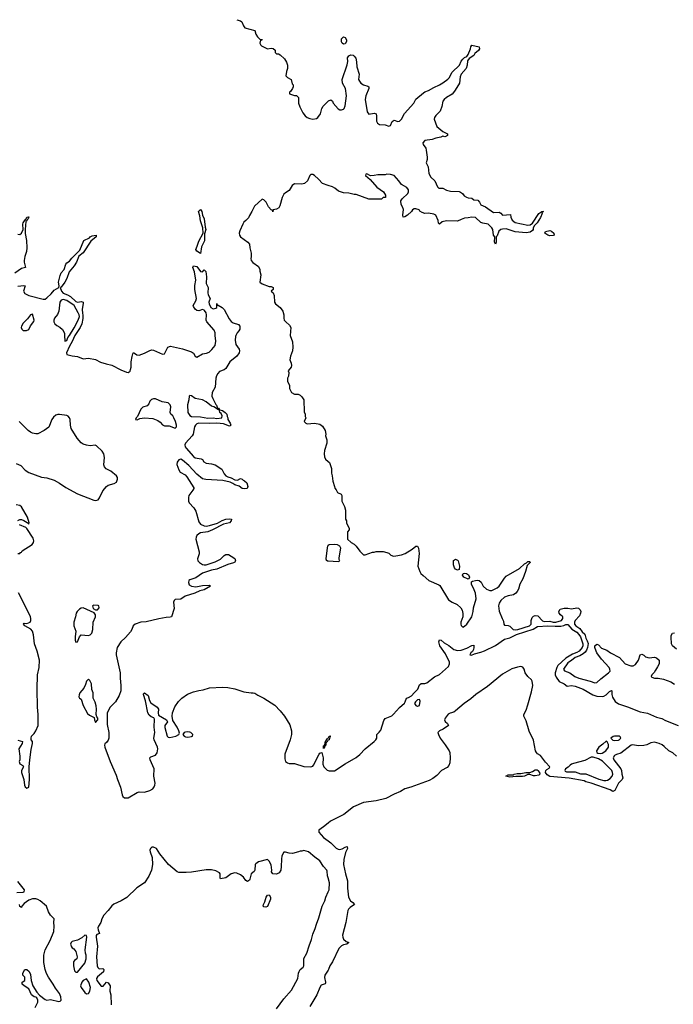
# Model space of a CAD drawing. Header units: inches. Extents: x 2380427 to 2580949, y 385907 to 546039.
# Tile 38 of 121: x 2476590 to 2483817, y 492606 to 503491. Entities that reach past the tile are written whole.
import ezdxf

# ---------------------------------------------------------------- set-up
doc = ezdxf.new("R2010")
doc.units = ezdxf.units.IN
doc.header["$MEASUREMENT"] = 0
for name, color, linetype in [('C4479', 7, 'Continuous'), ('C4489', 7, 'Continuous'), ('C4570', 7, 'Continuous'), ('C4580', 7, 'Continuous')]:
    doc.layers.add(name, color=color, linetype=linetype)

msp = doc.modelspace()

# ---------------------------------------------------------------- linework, layer by layer
at = {"layer": 'C4479', "color": 5}
for points, elevation in [([(2477087, 500000), (2477090, 499938), (2477110, 499945), (2477124, 499976), (2477139, 500000)], 20), ([(2477199, 500000), (2477170, 499935), (2477139, 499881), (2477106, 499810), (2477112, 499790), (2477170, 499774), (2477230, 499769), (2477290, 499743), (2477350, 499750), (2477430, 499735), (2477484, 499704), (2477545, 499685), (2477610, 499672), (2477710, 499620), (2477770, 499596), (2477790, 499592), (2477810, 499606), (2477816, 499624), (2477821, 499650), (2477823, 499710), (2477833, 499767), (2477841, 499799), (2477850, 499811), (2477885, 499785), (2477910, 499782), (2477970, 499803), (2478030, 499834), (2478050, 499840), (2478070, 499839), (2478170, 499792), (2478190, 499796), (2478229, 499871), (2478257, 499883), (2478390, 499853), (2478490, 499819), (2478510, 499804), (2478532, 499772), (2478550, 499762), (2478610, 499797), (2478656, 499804), (2478684, 499816), (2478716, 499844), (2478751, 499890), (2478757, 499937), (2478752, 500000)], 20), ([(2478981, 500000), (2478977, 499990), (2478973, 499950), (2478979, 499899), (2479015, 499850), (2479022, 499830), (2479017, 499810), (2478990, 499770), (2478913, 499707), (2478870, 499635), (2478850, 499621), (2478799, 499601), (2478779, 499581), (2478766, 499554), (2478760, 499530), (2478752, 499428), (2478720, 499370), (2478716, 499330), (2478724, 499304), (2478758, 499238), (2478766, 499230), (2478778, 499198), (2478790, 499196), (2478798, 499182), (2478790, 499178), (2478738, 499210), (2478710, 499219), (2478650, 499267), (2478610, 499289), (2478530, 499302), (2478490, 499332), (2478470, 499335), (2478465, 499330), (2478462, 499290), (2478447, 499233), (2478448, 499150), (2478470, 499114), (2478490, 499104), (2478590, 499099), (2478670, 499085), (2478730, 499088), (2478770, 499084), (2478826, 499090), (2478829, 499110), (2478816, 499136), (2478802, 499150), (2478798, 499170), (2478802, 499178), (2478831, 499170), (2478863, 499150), (2478879, 499130), (2478884, 499104), (2478892, 499090), (2478892, 499070), (2478918, 499030), (2478925, 499010), (2478919, 499001), (2478910, 498999), (2478844, 499024), (2478770, 499032), (2478690, 499028), (2478570, 499031), (2478550, 499025), (2478534, 499010), (2478523, 498990), (2478507, 498910), (2478498, 498890), (2478422, 498810), (2478415, 498790), (2478418, 498770), (2478430, 498755), (2478510, 498663), (2478530, 498649), (2478598, 498638), (2478611, 498630), (2478625, 498605), (2478650, 498587), (2478710, 498582), (2478751, 498570), (2478824, 498524), (2478851, 498470), (2478871, 498450), (2478890, 498439), (2478930, 498428), (2478970, 498405), (2478998, 498402), (2479030, 498418), (2479050, 498412), (2479061, 498401), (2479075, 498395), (2479102, 498370), (2479111, 498330), (2479105, 498310), (2479077, 498303), (2479050, 498308), (2479015, 498335), (2478970, 498348), (2478945, 498365), (2478917, 498377), (2478836, 498396), (2478648, 498408), (2478610, 498416), (2478547, 498467), (2478461, 498561), (2478390, 498623), (2478370, 498631), (2478350, 498626), (2478330, 498598), (2478327, 498573), (2478350, 498514), (2478366, 498490), (2478418, 498458), (2478439, 498439), (2478516, 498316), (2478517, 498310), (2478506, 498290), (2478462, 498230), (2478455, 498210), (2478456, 498170), (2478465, 498150), (2478516, 498096), (2478539, 498059), (2478570, 497940), (2478590, 497913), (2478630, 497895), (2478650, 497893), (2478690, 497899), (2478776, 497924), (2478830, 497953), (2478870, 497968), (2478910, 497974), (2478931, 497970), (2478927, 497950), (2478911, 497930), (2478844, 497916), (2478723, 497850), (2478670, 497830), (2478590, 497817), (2478570, 497808), (2478550, 497790), (2478540, 497770), (2478539, 497750), (2478575, 497610), (2478575, 497585), (2478557, 497530), (2478560, 497510), (2478578, 497490), (2478610, 497468), (2478630, 497464), (2478650, 497466), (2478750, 497499), (2478812, 497528), (2478850, 497567), (2478870, 497579), (2478897, 497577), (2478930, 497561), (2478970, 497534), (2478976, 497510), (2478970, 497495), (2478955, 497485), (2478890, 497467), (2478770, 497418), (2478710, 497404), (2478610, 497371), (2478539, 497321), (2478470, 497297), (2478462, 497290), (2478455, 497270), (2478465, 497245), (2478490, 497228), (2478537, 497223), (2478610, 497236), (2478690, 497241), (2478701, 497230), (2478631, 497190), (2478583, 497177), (2478528, 497150), (2478421, 497119), (2478370, 497084), (2478310, 497081), (2478298, 497070), (2478292, 497050), (2478297, 496983), (2478268, 496890), (2478255, 496885), (2478210, 496884), (2478130, 496869), (2477990, 496835), (2477930, 496832), (2477866, 496810), (2477845, 496790), (2477830, 496750), (2477815, 496725), (2477760, 496660), (2477708, 496612), (2477669, 496550), (2477658, 496490), (2477658, 496470), (2477700, 496270), (2477700, 496210), (2477710, 496130), (2477708, 496070), (2477690, 496021), (2477651, 495950), (2477590, 495890), (2477557, 495830), (2477558, 495698), (2477574, 495610), (2477575, 495550), (2477570, 495526), (2477550, 495501), (2477533, 495487), (2477528, 495470), (2477531, 495449), (2477589, 495290), (2477658, 495138), (2477671, 495090), (2477705, 495005), (2477722, 494922), (2477730, 494905), (2477750, 494889), (2477789, 494890), (2477890, 494949), (2477910, 494955), (2477970, 494950), (2478029, 494970), (2478061, 494990), (2478077, 495010), (2478084, 495030), (2478087, 495050), (2478075, 495130), (2478078, 495210), (2478031, 495310), (2478030, 495330), (2478039, 495341), (2478090, 495359), (2478110, 495387), (2478119, 495430), (2478114, 495450), (2478076, 495530), (2478072, 495550), (2478084, 495610), (2478077, 495670), (2478080, 495760), (2478074, 495774), (2478045, 495785), (2478022, 495802), (2478006, 495830), (2477982, 495962), (2477959, 496030), (2477960, 496040), (2477969, 496051), (2478010, 496021), (2478026, 495966), (2478040, 495940), (2478110, 495890), (2478124, 495870), (2478120, 495830), (2478124, 495804), (2478215, 495750), (2478223, 495730), (2478195, 495690), (2478195, 495665), (2478221, 495570), (2478230, 495561), (2478250, 495554), (2478317, 495570), (2478349, 495590), (2478356, 495604), (2478351, 495630), (2478332, 495670), (2478283, 495743), (2478275, 495790), (2478280, 495830), (2478305, 495895), (2478345, 495955), (2478382, 495990), (2478444, 496036), (2478510, 496061), (2478570, 496076), (2478619, 496081), (2478690, 496106), (2478831, 496111), (2478890, 496108), (2478970, 496092), (2479070, 496059), (2479150, 496049), (2479170, 496051), (2479190, 496046), (2479222, 496022), (2479290, 495989), (2479410, 495914), (2479470, 495850), (2479519, 495790), (2479576, 495696), (2479594, 495630), (2479594, 495590), (2479580, 495530), (2479523, 495370), (2479521, 495321), (2479530, 495289), (2479550, 495274), (2479570, 495268), (2479630, 495269), (2479730, 495236), (2479810, 495231), (2479830, 495240), (2479840, 495250), (2479902, 495370), (2479910, 495382), (2479930, 495391), (2479944, 495330), (2479942, 495262), (2479954, 495230), (2479990, 495195), (2480000, 495191)], 20), ([(2479580, 500000), (2479580, 500000), (2479606, 499930), (2479611, 499870), (2479605, 499830), (2479585, 499770), (2479578, 499730), (2479593, 499693), (2479595, 499670), (2479590, 499649), (2479558, 499610), (2479565, 499590), (2479562, 499550), (2479552, 499530), (2479552, 499490), (2479572, 499450), (2479573, 499413), (2479594, 499370), (2479630, 499352), (2479670, 499352), (2479690, 499342), (2479710, 499322), (2479731, 499290), (2479737, 499157), (2479745, 499130), (2479745, 499105), (2479752, 499090), (2479734, 499050), (2479754, 499030), (2479770, 499022), (2479850, 499031), (2479910, 499018), (2479938, 498998), (2479966, 498950), (2479976, 498910), (2479971, 498890), (2479985, 498845), (2479986, 498810), (2479961, 498730), (2479956, 498690), (2479960, 498660), (2479972, 498632), (2480000, 498608)], 40), ([(2476550, 498586), (2476601, 498561), (2476650, 498511), (2476690, 498485), (2476832, 498432), (2476890, 498428), (2476970, 498399), (2477030, 498369), (2477101, 498321), (2477228, 498248), (2477410, 498180), (2477430, 498176), (2477456, 498184), (2477474, 498206), (2477510, 498283), (2477550, 498331), (2477570, 498344), (2477635, 498365), (2477660, 498380), (2477673, 498410), (2477671, 498430), (2477659, 498450), (2477599, 498499), (2477545, 498525), (2477527, 498547), (2477520, 498570), (2477529, 498650), (2477520, 498690), (2477502, 498722), (2477441, 498781), (2477426, 498786), (2477370, 498782), (2477330, 498786), (2477290, 498800), (2477270, 498813), (2477226, 498866), (2477159, 498970), (2477151, 499010), (2477148, 499070), (2477141, 499090), (2477127, 499107), (2477110, 499115), (2477030, 499127), (2477010, 499127), (2476990, 499121), (2476963, 499097), (2476947, 499073), (2476912, 498988), (2476861, 498950), (2476790, 498913), (2476770, 498911), (2476730, 498920), (2476708, 498930), (2476682, 498950), (2476583, 499050)], 20), ([(2476570, 497956), (2476590, 497965), (2476610, 497964), (2476636, 497956), (2476673, 497933), (2476690, 497914), (2476694, 497930), (2476678, 497990), (2476610, 498104), (2476590, 498119), (2476550, 498129)], 20), ([(2476571, 497591), (2476590, 497591), (2476599, 497601), (2476610, 497606), (2476619, 497621), (2476727, 497690), (2476743, 497710), (2476747, 497730), (2476738, 497758), (2476668, 497868), (2476658, 497878), (2476587, 497907)], 20), ([(2480000, 497677), (2479993, 497670), (2479988, 497652), (2479975, 497530), (2479979, 497519), (2479994, 497510), (2480000, 497510)], 40), ([(2476570, 495527), (2476622, 495510), (2476616, 495490), (2476579, 495430), (2476591, 495350), (2476591, 495310), (2476585, 495290), (2476590, 495265), (2476625, 495245), (2476631, 495231), (2476611, 495190), (2476611, 495170), (2476635, 495090), (2476642, 495030), (2476650, 495011), (2476670, 494996), (2476690, 495006), (2476699, 495090), (2476695, 495230), (2476701, 495310), (2476716, 495424), (2476731, 495491), (2476730, 495510), (2476718, 495530), (2476716, 495550), (2476722, 495570), (2476750, 495599), (2476770, 495628), (2476795, 495690), (2476796, 495810), (2476786, 495890), (2476783, 496090), (2476788, 496250), (2476806, 496330), (2476809, 496410), (2476785, 496510), (2476752, 496590), (2476742, 496690), (2476732, 496730), (2476712, 496752), (2476648, 496790), (2476632, 496810), (2476640, 496820), (2476670, 496817), (2476704, 496830), (2476712, 496850), (2476712, 496870), (2476710, 496890), (2476670, 496976), (2476575, 497155)], 20), ([(2480000, 495525), (2479997, 495523), (2479990, 495507), (2479977, 495503), (2479970, 495462), (2479961, 495459), (2479961, 495450), (2479950, 495435), (2479950, 495465), (2479958, 495462), (2479958, 495470), (2479965, 495475), (2479970, 495515), (2479979, 495521), (2479990, 495542), (2479997, 495543), (2480000, 495549)], 20), ([(2480000, 494609), (2479950, 494567), (2479897, 494530), (2479897, 494510), (2479951, 494450), (2480000, 494415)], 20), ([(2480000, 494003), (2479993, 494027), (2479990, 494079), (2479986, 494090), (2479950, 494130), (2479910, 494193), (2479852, 494232), (2479782, 494290), (2479730, 494308), (2479710, 494298), (2479690, 494298), (2479674, 494290), (2479607, 494273), (2479570, 494276), (2479530, 494289), (2479510, 494289), (2479490, 494249), (2479483, 494210), (2479482, 494130), (2479477, 494090), (2479459, 494061), (2479430, 494043), (2479389, 494049), (2479380, 494060), (2479375, 494070), (2479379, 494090), (2479369, 494149), (2479350, 494188), (2479330, 494206), (2479230, 494181), (2479200, 494160), (2479194, 494150), (2479190, 494090), (2479184, 494076), (2479150, 494048), (2479136, 493990), (2479130, 493979), (2479110, 493964), (2479090, 493973), (2479064, 494010), (2479030, 494036), (2478990, 494055), (2478970, 494058), (2478930, 494048), (2478870, 494003), (2478812, 493992), (2478806, 494006), (2478808, 494048), (2478799, 494059), (2478760, 494080), (2478711, 494091), (2478650, 494093), (2478490, 494067), (2478430, 494062), (2478350, 494064), (2478330, 494071), (2478236, 494150), (2478138, 494270), (2478104, 494330), (2478070, 494345), (2478050, 494342), (2478037, 494330), (2478030, 494310), (2478032, 494290), (2478055, 494230), (2478058, 494150), (2478046, 494090), (2478019, 494021), (2477969, 493950), (2477885, 493895), (2477773, 493787), (2477711, 493749), (2477630, 493713), (2477607, 493693), (2477570, 493643), (2477519, 493590), (2477497, 493550), (2477488, 493510), (2477461, 493470), (2477455, 493450), (2477456, 493430), (2477471, 493390), (2477443, 493377), (2477435, 493365), (2477434, 493350), (2477449, 493250), (2477441, 493130), (2477447, 493030), (2477454, 493014), (2477470, 492999), (2477510, 493001), (2477521, 492990), (2477515, 492965), (2477495, 492945), (2477449, 492910), (2477440, 492890), (2477442, 492870), (2477490, 492807), (2477513, 492807), (2477550, 492852), (2477570, 492843), (2477590, 492811), (2477587, 492750), (2477598, 492710), (2477600, 492600)], 20), ([(2476559, 493841), (2476630, 493846), (2476638, 493850), (2476645, 493870), (2476570, 493964)], 20), ([(2476761, 492570), (2476790, 492630), (2476791, 492651), (2476779, 492679), (2476770, 492686), (2476749, 492690), (2476719, 492710), (2476690, 492778), (2476638, 492810), (2476618, 492830), (2476618, 492850), (2476648, 492870), (2476647, 492907), (2476626, 492930), (2476626, 492950), (2476646, 492990), (2476670, 492991), (2476695, 492970), (2476710, 492934), (2476716, 492870), (2476735, 492810), (2476779, 492739), (2476808, 492708), (2476870, 492660), (2476890, 492653), (2476930, 492659), (2477022, 492638), (2477038, 492642), (2477047, 492653), (2477046, 492690), (2477030, 492726), (2476985, 492785), (2476961, 492830), (2476907, 492907), (2476886, 492946), (2476870, 492990), (2476857, 493070), (2476856, 493150), (2476871, 493210), (2476928, 493310), (2476966, 493410), (2476970, 493470), (2476966, 493510), (2476971, 493550), (2476930, 493590), (2476910, 493627), (2476888, 493690), (2476818, 493750), (2476790, 493765), (2476770, 493771), (2476730, 493771), (2476690, 493759), (2476640, 493720), (2476614, 493690), (2476610, 493678), (2476590, 493686), (2476587, 493710)], 20), ([(2479430, 492555), (2479510, 492668), (2479596, 492764), (2479667, 492890), (2479672, 492950), (2479680, 492970), (2479690, 492989), (2479723, 493017), (2479730, 493030), (2479730, 493111), (2479764, 493170), (2479790, 493254), (2479818, 493322), (2479830, 493381), (2479857, 493443), (2479870, 493491), (2479898, 493562), (2479934, 493690), (2479963, 493750), (2479975, 493790), (2480000, 493848)], 20), ([(2480000, 492982), (2479963, 492930), (2479961, 492901), (2479972, 492850), (2479970, 492841), (2479966, 492834), (2479924, 492816), (2479907, 492793), (2479875, 492710), (2479798, 492582)], 20)]:
    msp.add_lwpolyline(points, dxfattribs=dict(at, elevation=elevation))
at = {"layer": 'C4479', "color": 5, "elevation": 20}
for points in [[(2478070, 499299), (2478047, 499293), (2478030, 499274), (2478017, 499243), (2477998, 499221), (2477950, 499207), (2477930, 499184), (2477894, 499106), (2477879, 499090), (2477869, 499070), (2477890, 499068), (2477918, 499082), (2477970, 499090), (2478062, 499082), (2478119, 499059), (2478142, 499042), (2478170, 499012), (2478190, 499003), (2478242, 499002), (2478310, 498974), (2478324, 498990), (2478322, 499010), (2478311, 499050), (2478293, 499090), (2478282, 499110), (2478262, 499130), (2478253, 499150), (2478260, 499210), (2478252, 499232), (2478230, 499254), (2478165, 499265), (2478090, 499299)], [(2477290, 496990), (2477270, 496985), (2477250, 496973), (2477224, 496950), (2477215, 496930), (2477208, 496890), (2477190, 496830), (2477190, 496790), (2477209, 496730), (2477203, 496670), (2477205, 496630), (2477210, 496611), (2477230, 496612), (2477252, 496668), (2477269, 496691), (2477350, 496685), (2477370, 496691), (2477389, 496710), (2477397, 496750), (2477404, 496830), (2477430, 496890), (2477427, 496910), (2477414, 496934)], [(2477410, 497020), (2477394, 497010), (2477403, 496983), (2477428, 496968), (2477450, 496966), (2477467, 496990), (2477464, 497010), (2477456, 497016)], [(2477350, 496202), (2477330, 496178), (2477319, 496141), (2477298, 496102), (2477255, 496050), (2477246, 496026), (2477244, 496004), (2477251, 495991), (2477270, 495978), (2477293, 495910), (2477341, 495821), (2477362, 495802), (2477415, 495775), (2477418, 495750), (2477430, 495722), (2477454, 495750), (2477454, 495770), (2477444, 495784), (2477437, 495810), (2477440, 495870), (2477435, 495905), (2477425, 495945), (2477404, 495990), (2477404, 496050), (2477386, 496086), (2477383, 496150), (2477367, 496187)], [(2478450, 495618), (2478425, 495615), (2478410, 495610), (2478393, 495590), (2478407, 495570), (2478424, 495564), (2478450, 495561), (2478490, 495565), (2478501, 495570), (2478504, 495590), (2478482, 495610), (2478470, 495614)], [(2479310, 493679), (2479290, 493684), (2479283, 493690), (2479287, 493710), (2479302, 493738), (2479316, 493790), (2479330, 493813), (2479350, 493816), (2479362, 493790), (2479362, 493770), (2479330, 493686)], [(2477310, 493369), (2477278, 493342), (2477230, 493314), (2477170, 493299), (2477160, 493290), (2477153, 493270), (2477161, 493241), (2477170, 493231), (2477190, 493221), (2477211, 493190), (2477224, 493130), (2477223, 493110), (2477196, 493090), (2477185, 493075), (2477185, 493030), (2477196, 492976), (2477210, 492963), (2477230, 492963), (2477310, 493061), (2477325, 493110), (2477325, 493150), (2477318, 493170), (2477315, 493210), (2477333, 493350), (2477328, 493368)], [(2477330, 492888), (2477290, 492869), (2477276, 492850), (2477264, 492810), (2477271, 492790), (2477310, 492736), (2477330, 492723), (2477350, 492725), (2477367, 492750), (2477372, 492792), (2477354, 492850)]]:
    msp.add_lwpolyline(points, close=True, dxfattribs=at)
at = {"layer": 'C4489', "color": 5}
for points, elevation in [([(2480000, 498608), (2480015, 498595), (2480031, 498550), (2480036, 498530), (2480037, 498477), (2480045, 498450), (2480051, 498390), (2480072, 498330), (2480073, 498313), (2480090, 498294), (2480105, 498265), (2480144, 498244), (2480151, 498231), (2480152, 498170), (2480182, 498110), (2480192, 498070), (2480192, 497970), (2480202, 497950), (2480204, 497924), (2480234, 497870), (2480234, 497850), (2480214, 497830), (2480214, 497750), (2480254, 497710), (2480290, 497692), (2480311, 497671), (2480350, 497614), (2480390, 497574), (2480410, 497574), (2480490, 497605), (2480510, 497605), (2480530, 497611), (2480610, 497612), (2480650, 497602), (2480670, 497592), (2480694, 497570), (2480722, 497562), (2480750, 497563), (2480810, 497574), (2480851, 497589), (2480930, 497637), (2480970, 497671), (2480990, 497671), (2481001, 497650), (2481007, 497590), (2480991, 497451), (2481015, 497390), (2481027, 497370), (2481050, 497346), (2481113, 497293), (2481225, 497245), (2481235, 497235), (2481330, 497077), (2481370, 497051), (2481426, 497026), (2481467, 496990), (2481482, 496962), (2481488, 496928), (2481488, 496890), (2481467, 496830), (2481468, 496810), (2481473, 496793), (2481490, 496776), (2481510, 496787), (2481533, 496810), (2481589, 496890), (2481605, 496950), (2481609, 496991), (2481639, 497090), (2481630, 497150), (2481616, 497190), (2481585, 497250), (2481585, 497275), (2481596, 497284), (2481628, 497292), (2481650, 497295), (2481670, 497292), (2481693, 497273), (2481716, 497230), (2481750, 497196), (2481790, 497180), (2481810, 497182), (2481871, 497209), (2481892, 497228), (2481950, 497319), (2481970, 497339), (2482115, 497425), (2482170, 497475), (2482194, 497486), (2482210, 497501), (2482230, 497502), (2482235, 497490), (2482201, 497459), (2482184, 497390), (2482152, 497310), (2482120, 497250), (2482104, 497196), (2482091, 497170), (2482074, 497150), (2482050, 497132), (2481990, 497122), (2481950, 497106), (2481910, 497070), (2481890, 497041), (2481884, 497010), (2481892, 496952), (2481923, 496870), (2481941, 496841), (2481944, 496810), (2481950, 496798), (2481990, 496794), (2482010, 496786), (2482048, 496750), (2482070, 496746), (2482098, 496750), (2482226, 496790), (2482244, 496810), (2482244, 496850), (2482258, 496882), (2482270, 496896), (2482290, 496906), (2482319, 496899), (2482370, 496844), (2482390, 496839), (2482450, 496842), (2482490, 496831), (2482517, 496830), (2482579, 496850), (2482597, 496870), (2482595, 496890), (2482570, 496910), (2482555, 496930), (2482552, 496950), (2482566, 496974), (2482610, 496985), (2482650, 496986), (2482690, 496977), (2482750, 496989), (2482770, 496987), (2482788, 496968), (2482794, 496950), (2482791, 496930), (2482779, 496901), (2482730, 496848), (2482723, 496830), (2482725, 496810), (2482741, 496790), (2482782, 496762), (2482810, 496723), (2482837, 496697), (2482850, 496653), (2482866, 496626), (2482875, 496595), (2482868, 496552), (2482858, 496522), (2482841, 496499), (2482819, 496481), (2482782, 496458), (2482730, 496439), (2482693, 496407), (2482660, 496390), (2482650, 496380), (2482604, 496310), (2482613, 496293), (2482672, 496272), (2482727, 496230), (2482772, 496210), (2482898, 496178), (2482950, 496159), (2482970, 496162), (2483016, 496204), (2483101, 496270), (2483118, 496290), (2483116, 496310), (2483106, 496330), (2483022, 496422), (2482973, 496490), (2482964, 496510), (2482950, 496550), (2482950, 496570), (2482970, 496587), (2482990, 496581), (2483024, 496544), (2483081, 496521), (2483122, 496490), (2483221, 496441), (2483283, 496370), (2483347, 496347), (2483373, 496347), (2483398, 496362), (2483431, 496410), (2483450, 496471), (2483470, 496476), (2483490, 496466), (2483510, 496448), (2483550, 496435), (2483610, 496442), (2483630, 496437), (2483659, 496410), (2483662, 496390), (2483659, 496370), (2483644, 496336), (2483621, 496299), (2483605, 496275), (2483579, 496250), (2483571, 496230), (2483581, 496221), (2483610, 496211), (2483650, 496211), (2483710, 496201), (2483791, 496171), (2483830, 496147)], 40), ([(2480000, 497510), (2480110, 497502), (2480129, 497510), (2480123, 497523), (2480123, 497543), (2480141, 497650), (2480137, 497657), (2480129, 497670), (2480104, 497684), (2480069, 497689), (2480010, 497687), (2480000, 497677)], 40), ([(2480000, 495191), (2480010, 495187), (2480070, 495188), (2480190, 495266), (2480310, 495335), (2480352, 495368), (2480410, 495431), (2480509, 495511), (2480528, 495530), (2480538, 495550), (2480538, 495590), (2480566, 495614), (2480582, 495638), (2480616, 495744), (2480630, 495764), (2480703, 495797), (2480725, 495815), (2480790, 495887), (2480843, 495937), (2480852, 495950), (2480866, 495990), (2480890, 495998), (2480922, 496018), (2480950, 496050), (2480982, 496078), (2480991, 496090), (2481010, 496138), (2481030, 496153), (2481070, 496154), (2481090, 496161), (2481175, 496225), (2481230, 496251), (2481330, 496340), (2481343, 496370), (2481342, 496390), (2481299, 496479), (2481234, 496570), (2481225, 496615), (2481230, 496637), (2481250, 496632), (2481284, 496604), (2481334, 496574), (2481390, 496530), (2481430, 496516), (2481470, 496522), (2481535, 496545), (2481590, 496571), (2481610, 496575), (2481612, 496552), (2481606, 496530), (2481595, 496505), (2481578, 496490), (2481569, 496470), (2481587, 496467), (2481618, 496482), (2481690, 496498), (2481730, 496514), (2481850, 496573), (2481950, 496642), (2482010, 496658), (2482085, 496695), (2482266, 496754), (2482317, 496783), (2482430, 496792), (2482510, 496785), (2482574, 496786), (2482607, 496793), (2482630, 496805), (2482650, 496805), (2482694, 496754), (2482750, 496720), (2482774, 496694), (2482791, 496670), (2482818, 496590), (2482817, 496570), (2482809, 496550), (2482776, 496510), (2482750, 496494), (2482703, 496476), (2482627, 496433), (2482542, 496350), (2482528, 496330), (2482511, 496270), (2482511, 496250), (2482521, 496221), (2482555, 496175), (2482610, 496150), (2482645, 496125), (2482690, 496130), (2482730, 496123), (2482820, 496090), (2482926, 496026), (2482970, 496011), (2483030, 496008), (2483050, 496012), (2483073, 496027), (2483110, 496065), (2483135, 496075), (2483139, 496070), (2483137, 496030), (2483143, 496003), (2483175, 495955), (2483210, 495928), (2483310, 495896), (2483450, 495840), (2483530, 495825), (2483630, 495780), (2483690, 495764), (2483730, 495742), (2483871, 495689)], 20), ([(2483851, 496531), (2483807, 496570), (2483796, 496590), (2483794, 496666), (2483795, 496685), (2483808, 496710), (2483830, 496714)], 40), ([(2483853, 495350), (2483810, 495385), (2483767, 495407), (2483717, 495457), (2483694, 495474), (2483659, 495490), (2483610, 495503), (2483570, 495498), (2483525, 495475), (2483490, 495466), (2483430, 495464), (2483370, 495475), (2483350, 495472), (2483238, 495382), (2483190, 495368), (2483165, 495355), (2483152, 495330), (2483158, 495310), (2483235, 495210), (2483243, 495190), (2483248, 495150), (2483259, 495110), (2483253, 495090), (2483212, 495050), (2483171, 494970), (2483150, 494959), (2483117, 494977), (2482910, 495052), (2482850, 495065), (2482830, 495075), (2482665, 495105), (2482450, 495125), (2482423, 495143), (2482405, 495170), (2482408, 495192), (2482418, 495202), (2482444, 495216), (2482451, 495230), (2482403, 495283), (2482350, 495356), (2482316, 495376), (2482303, 495390), (2482294, 495410), (2482270, 495525), (2482224, 495624), (2482190, 495740), (2482166, 495790), (2482166, 495810), (2482190, 495859), (2482210, 495918), (2482250, 496061), (2482264, 496130), (2482258, 496178), (2482250, 496195), (2482210, 496230), (2482179, 496270), (2482169, 496310), (2482154, 496334), (2482130, 496341), (2482095, 496335), (2482030, 496314), (2481930, 496255), (2481761, 496119), (2481632, 496030), (2481578, 495982), (2481504, 495930), (2481410, 495849), (2481390, 495836), (2481350, 495825), (2481328, 495812), (2481293, 495770), (2481287, 495750), (2481293, 495733), (2481322, 495710), (2481331, 495690), (2481273, 495647), (2481230, 495629), (2481215, 495610), (2481219, 495590), (2481238, 495550), (2481296, 495476), (2481339, 495410), (2481346, 495390), (2481350, 495330), (2481345, 495275), (2481334, 495246), (2481317, 495223), (2481255, 495190), (2481204, 495136), (2481158, 495102), (2481119, 495081), (2480915, 495005), (2480850, 494990), (2480801, 494959), (2480730, 494930), (2480637, 494883), (2480530, 494857), (2480390, 494836), (2480282, 494790), (2480174, 494706), (2480028, 494632), (2480000, 494609)], 20), ([(2480000, 495549), (2480010, 495570), (2480030, 495571), (2480012, 495568), (2480018, 495558), (2480010, 495530), (2480000, 495525)], 20), ([(2480000, 494415), (2480032, 494392), (2480090, 494331), (2480110, 494320), (2480130, 494317), (2480156, 494324), (2480190, 494344), (2480212, 494350), (2480214, 494330), (2480194, 494286), (2480173, 494207), (2480172, 494150), (2480192, 494050), (2480214, 493970), (2480213, 493890), (2480224, 493790), (2480249, 493749), (2480274, 493730), (2480291, 493710), (2480243, 493677), (2480224, 493656), (2480217, 493643), (2480195, 493510), (2480161, 493370), (2480162, 493350), (2480170, 493327), (2480201, 493301), (2480230, 493290), (2480209, 493271), (2480170, 493263), (2480147, 493253), (2480118, 493222), (2480050, 493077), (2480019, 493030), (2480005, 492990), (2480000, 492982)], 20), ([(2480000, 493848), (2480010, 493870), (2480015, 493950), (2480000, 494003)], 20)]:
    msp.add_lwpolyline(points, dxfattribs=dict(at, elevation=elevation))
for points, elevation in [([(2481430, 497407), (2481410, 497417), (2481398, 497430), (2481385, 497465), (2481388, 497512), (2481410, 497527), (2481430, 497518), (2481437, 497510), (2481454, 497450), (2481450, 497414)], 40), ([(2481550, 497305), (2481502, 497330), (2481487, 497350), (2481492, 497368), (2481507, 497373), (2481530, 497370), (2481554, 497354), (2481562, 497330), (2481556, 497310)], 40), ([(2481010, 495974), (2480990, 495971), (2480968, 495950), (2480957, 495930), (2480971, 495910), (2480983, 495903), (2480990, 495901), (2481010, 495908), (2481018, 495959)], 20), ([(2483074, 495514), (2483039, 495481), (2482993, 495450), (2482968, 495410), (2482970, 495390), (2482983, 495383), (2483010, 495379), (2483030, 495384), (2483070, 495409), (2483099, 495450), (2483099, 495479), (2483087, 495507)], 20), ([(2483168, 495572), (2483152, 495568), (2483126, 495550), (2483147, 495527), (2483170, 495521), (2483210, 495526), (2483220, 495530), (2483237, 495550), (2483230, 495562), (2483217, 495570)], 20), ([(2482930, 495340), (2482910, 495337), (2482838, 495302), (2482713, 495270), (2482690, 495260), (2482675, 495250), (2482654, 495226), (2482624, 495210), (2482618, 495190), (2482623, 495183), (2482637, 495177), (2482730, 495177), (2482790, 495153), (2482850, 495154), (2482994, 495094), (2483050, 495081), (2483070, 495080), (2483090, 495084), (2483119, 495101), (2483141, 495130), (2483147, 495150), (2483146, 495170), (2483136, 495190), (2483035, 495295), (2482990, 495320)], 20), ([(2482270, 495133), (2482230, 495145), (2482210, 495146), (2482170, 495129), (2482150, 495124), (2482074, 495126), (2482010, 495118), (2481966, 495130), (2481990, 495142), (2482050, 495142), (2482058, 495150), (2482090, 495157), (2482130, 495157), (2482186, 495170), (2482230, 495170), (2482260, 495180), (2482290, 495199), (2482310, 495197), (2482319, 495190), (2482336, 495170), (2482341, 495150), (2482330, 495141), (2482290, 495133)], 20)]:
    msp.add_lwpolyline(points, close=True, dxfattribs=dict(at, elevation=elevation))
at = {"layer": 'C4570', "color": 5}
for points, elevation in [([(2478990, 503491), (2479030, 503478), (2479046, 503466), (2479063, 503423), (2479081, 503401), (2479191, 503371), (2479202, 503330), (2479220, 503300), (2479250, 503272), (2479271, 503271), (2479266, 503266), (2479254, 503266), (2479247, 503233), (2479256, 503210), (2479263, 503203), (2479330, 503171), (2479370, 503176), (2479392, 503172), (2479413, 503153), (2479414, 503130), (2479430, 503114), (2479450, 503114), (2479470, 503102), (2479517, 503057), (2479540, 503020), (2479552, 502988), (2479552, 502950), (2479540, 502920), (2479534, 502870), (2479552, 502852), (2479591, 502831), (2479604, 502784), (2479612, 502770), (2479612, 502750), (2479605, 502730), (2479584, 502696), (2479574, 502690), (2479574, 502670), (2479630, 502652), (2479652, 502652), (2479672, 502632), (2479672, 502570), (2479687, 502527), (2479721, 502461), (2479747, 502430), (2479770, 502410), (2479798, 502398), (2479830, 502393), (2479870, 502399), (2479885, 502410), (2479916, 502450), (2479932, 502508), (2479946, 502534), (2480000, 502589)], 40), ([(2480000, 501660), (2479939, 501679), (2479893, 501730), (2479850, 501769), (2479830, 501781), (2479810, 501781), (2479799, 501770), (2479771, 501709), (2479739, 501681), (2479710, 501673), (2479630, 501676), (2479603, 501657), (2479570, 501602), (2479530, 501579), (2479510, 501562), (2479493, 501527), (2479467, 501433), (2479454, 501410), (2479430, 501397), (2479394, 501390), (2479390, 501368), (2479387, 501387), (2479370, 501389), (2479341, 501421), (2479314, 501474), (2479290, 501500), (2479270, 501509), (2479186, 501430), (2479158, 501370), (2479130, 501328), (2479119, 501301), (2479090, 501270), (2479070, 501254), (2479056, 501230), (2479024, 501156), (2479018, 501130), (2479021, 501110), (2479031, 501090), (2479111, 501030), (2479131, 501010), (2479136, 500970), (2479151, 500910), (2479151, 500871), (2479146, 500850), (2479151, 500830), (2479167, 500807), (2479230, 500762), (2479245, 500730), (2479245, 500710), (2479256, 500670), (2479245, 500590), (2479271, 500571), (2479350, 500542), (2479370, 500542), (2479391, 500531), (2479391, 500509), (2479372, 500490), (2479391, 500471), (2479403, 500443), (2479408, 500368), (2479418, 500350), (2479471, 500311), (2479501, 500270), (2479511, 500230), (2479511, 500190), (2479516, 500170), (2479531, 500150), (2479575, 500115), (2479587, 500090), (2479580, 500000)], 40), ([(2476570, 501122), (2476590, 501117), (2476609, 501131), (2476628, 501170), (2476625, 501230), (2476630, 501245), (2476650, 501278), (2476658, 501282), (2476669, 501310), (2476690, 501312), (2476685, 501290), (2476676, 501284), (2476670, 501269), (2476658, 501262), (2476650, 501170), (2476651, 501129), (2476666, 501050), (2476670, 500970), (2476665, 500930), (2476648, 500872), (2476641, 500830), (2476640, 500810), (2476654, 500750), (2476610, 500742), (2476536, 500690)], 20), ([(2476570, 500546), (2476634, 500554), (2476650, 500550), (2476633, 500490), (2476646, 500466), (2476690, 500441), (2476850, 500402), (2476870, 500403), (2476890, 500415), (2476939, 500461), (2476970, 500502), (2477024, 500530), (2477027, 500550), (2477019, 500590), (2477036, 500664), (2477049, 500691), (2477080, 500730), (2477100, 500790), (2477110, 500802), (2477140, 500820), (2477166, 500854), (2477255, 500945), (2477301, 501050), (2477361, 501079), (2477370, 501090), (2477390, 501100), (2477434, 501110), (2477436, 501090), (2477378, 501042), (2477290, 500915), (2477244, 500876), (2477219, 500810), (2477193, 500770), (2477137, 500703), (2477111, 500630), (2477090, 500589), (2477050, 500536), (2477039, 500530), (2477054, 500490), (2477069, 500469), (2477119, 500450), (2477150, 500431), (2477210, 500376), (2477230, 500369), (2477275, 500375), (2477293, 500370), (2477293, 500353), (2477279, 500290), (2477283, 500243), (2477288, 500230), (2477288, 500188), (2477277, 500130), (2477260, 500090), (2477199, 500001), (2477199, 500000)], 20), ([(2478752, 500000), (2478750, 500030), (2478740, 500060), (2478659, 500150), (2478652, 500170), (2478657, 500230), (2478652, 500250), (2478635, 500275), (2478630, 500281), (2478610, 500286), (2478570, 500273), (2478550, 500276), (2478530, 500290), (2478510, 500322), (2478508, 500330), (2478537, 500383), (2478544, 500410), (2478526, 500510), (2478528, 500552), (2478538, 500610), (2478524, 500704), (2478505, 500750), (2478510, 500771), (2478550, 500761), (2478590, 500706), (2478610, 500704), (2478630, 500726), (2478648, 500708), (2478655, 500650), (2478653, 500573), (2478674, 500530), (2478670, 500470), (2478675, 500450), (2478696, 500410), (2478683, 500370), (2478685, 500350), (2478702, 500310), (2478730, 500295), (2478758, 500302), (2478769, 500310), (2478770, 500354), (2478774, 500334), (2478786, 500334), (2478830, 500311), (2478850, 500288), (2478906, 500186), (2478930, 500153), (2478950, 500139), (2479010, 500120), (2479024, 500104), (2479024, 500070), (2479014, 500050), (2478994, 500030), (2478986, 500014), (2478981, 500000)], 20), ([(2477139, 500000), (2477194, 500086), (2477237, 500170), (2477250, 500210), (2477247, 500230), (2477238, 500250), (2477192, 500332), (2477110, 500387), (2477070, 500397), (2477049, 500391), (2477032, 500370), (2477023, 500270), (2477008, 500232), (2476975, 500190), (2476968, 500170), (2476969, 500150), (2476979, 500130), (2476999, 500110), (2477033, 500093), (2477065, 500065), (2477085, 500025), (2477087, 500000)], 20)]:
    msp.add_lwpolyline(points, dxfattribs=dict(at, elevation=elevation))
at = {"layer": 'C4570', "color": 5, "elevation": 20}
for points in [[(2478590, 500908), (2478550, 500932), (2478536, 500950), (2478553, 500987), (2478570, 501043), (2478619, 501130), (2478614, 501190), (2478590, 501269), (2478582, 501322), (2478567, 501370), (2478590, 501392), (2478605, 501370), (2478612, 501332), (2478630, 501290), (2478639, 501199), (2478647, 501170), (2478635, 501125), (2478633, 501047), (2478601, 500979)], [(2476730, 500237), (2476710, 500229), (2476677, 500183), (2476630, 500138), (2476610, 500104), (2476607, 500090), (2476614, 500070), (2476630, 500057), (2476666, 500054), (2476690, 500066), (2476710, 500106), (2476746, 500154), (2476749, 500170)]]:
    msp.add_lwpolyline(points, close=True, dxfattribs=at)
at = {"layer": 'C4580', "color": 5, "elevation": 40}
for points in [[(2480170, 503221), (2480157, 503230), (2480148, 503248), (2480150, 503278), (2480170, 503303), (2480190, 503296), (2480202, 503270), (2480202, 503250), (2480190, 503226)], [(2482450, 501102), (2482429, 501110), (2482398, 501130), (2482402, 501150), (2482450, 501160), (2482470, 501154), (2482497, 501130), (2482501, 501110), (2482490, 501104)]]:
    msp.add_lwpolyline(points, close=True, dxfattribs=at)
msp.add_lwpolyline([(2480000, 502589), (2480006, 502594), (2480030, 502605), (2480050, 502592), (2480057, 502570), (2480110, 502506), (2480130, 502496), (2480150, 502494), (2480170, 502501), (2480178, 502510), (2480190, 502538), (2480204, 502650), (2480193, 502730), (2480161, 502790), (2480154, 502830), (2480210, 502991), (2480217, 503030), (2480216, 503070), (2480228, 503092), (2480250, 503104), (2480278, 503098), (2480290, 503088), (2480305, 503065), (2480313, 503027), (2480316, 502970), (2480343, 502890), (2480337, 502830), (2480347, 502810), (2480363, 502790), (2480390, 502771), (2480438, 502758), (2480451, 502750), (2480451, 502730), (2480419, 502650), (2480411, 502610), (2480431, 502471), (2480450, 502446), (2480510, 502459), (2480531, 502451), (2480537, 502430), (2480536, 502370), (2480547, 502347), (2480570, 502331), (2480630, 502328), (2480670, 502316), (2480690, 502322), (2480710, 502365), (2480730, 502381), (2480770, 502367), (2480790, 502371), (2480810, 502393), (2480845, 502455), (2480949, 502570), (2480969, 502611), (2481056, 502684), (2481070, 502695), (2481110, 502708), (2481170, 502743), (2481230, 502771), (2481270, 502793), (2481325, 502835), (2481338, 502850), (2481372, 502910), (2481452, 502988), (2481470, 503031), (2481490, 503056), (2481510, 503075), (2481534, 503086), (2481550, 503105), (2481575, 503170), (2481577, 503190), (2481589, 503211), (2481672, 503192), (2481674, 503170), (2481662, 503150), (2481624, 503116), (2481610, 503096), (2481559, 503061), (2481543, 503037), (2481539, 502990), (2481528, 502950), (2481473, 502890), (2481462, 502858), (2481453, 502790), (2481442, 502770), (2481398, 502702), (2481371, 502669), (2481308, 502632), (2481282, 502610), (2481270, 502590), (2481259, 502530), (2481239, 502481), (2481190, 502432), (2481175, 502410), (2481171, 502390), (2481203, 502310), (2481270, 502256), (2481322, 502230), (2481322, 502210), (2481310, 502202), (2481290, 502198), (2481270, 502202), (2481248, 502192), (2481190, 502182), (2481150, 502167), (2481070, 502154), (2481048, 502130), (2481051, 502110), (2481079, 502070), (2481086, 502050), (2481095, 501970), (2481094, 501946), (2481086, 501910), (2481105, 501865), (2481114, 501790), (2481136, 501750), (2481182, 501710), (2481210, 501645), (2481225, 501630), (2481270, 501627), (2481310, 501607), (2481355, 501595), (2481450, 501591), (2481464, 501584), (2481485, 501570), (2481505, 501545), (2481530, 501528), (2481550, 501521), (2481590, 501518), (2481610, 501501), (2481655, 501495), (2481675, 501475), (2481690, 501446), (2481741, 501421), (2481830, 501361), (2481890, 501363), (2481910, 501351), (2481930, 501331), (2482016, 501336), (2482021, 501310), (2482035, 501275), (2482070, 501250), (2482210, 501219), (2482236, 501224), (2482259, 501241), (2482330, 501350), (2482362, 501370), (2482382, 501370), (2482373, 501367), (2482365, 501355), (2482367, 501350), (2482350, 501305), (2482310, 501246), (2482283, 501217), (2482268, 501192), (2482268, 501172), (2482260, 501160), (2482236, 501144), (2482190, 501136), (2482067, 501147), (2481970, 501178), (2481930, 501177), (2481909, 501171), (2481886, 501154), (2481870, 501102), (2481858, 501090), (2481857, 501030), (2481850, 501009), (2481841, 501030), (2481845, 501090), (2481830, 501110), (2481820, 501170), (2481810, 501190), (2481770, 501231), (2481710, 501242), (2481690, 501250), (2481630, 501305), (2481590, 501309), (2481550, 501300), (2481510, 501297), (2481470, 501284), (2481430, 501264), (2481310, 501269), (2481263, 501257), (2481230, 501229), (2481220, 501240), (2481218, 501270), (2481190, 501329), (2481170, 501342), (2481110, 501354), (2481069, 501349), (2481040, 501360), (2481016, 501376), (2481006, 501390), (2480970, 501402), (2480950, 501399), (2480932, 501390), (2480921, 501370), (2480879, 501330), (2480850, 501313), (2480829, 501309), (2480826, 501330), (2480833, 501393), (2480823, 501423), (2480808, 501450), (2480806, 501490), (2480818, 501510), (2480882, 501570), (2480889, 501590), (2480889, 501610), (2480870, 501635), (2480810, 501668), (2480782, 501710), (2480730, 501769), (2480690, 501779), (2480650, 501782), (2480630, 501775), (2480550, 501778), (2480508, 501768), (2480470, 501766), (2480430, 501786), (2480418, 501782), (2480414, 501770), (2480464, 501724), (2480540, 501640), (2480612, 501590), (2480634, 501550), (2480633, 501527), (2480610, 501526), (2480592, 501508), (2480470, 501508), (2480450, 501509), (2480310, 501559), (2480290, 501559), (2480230, 501574), (2480170, 501579), (2480114, 501594), (2480074, 501630), (2480050, 501644), (2480000, 501660)], dxfattribs=at)

doc.saveas('drawing.dxf')
